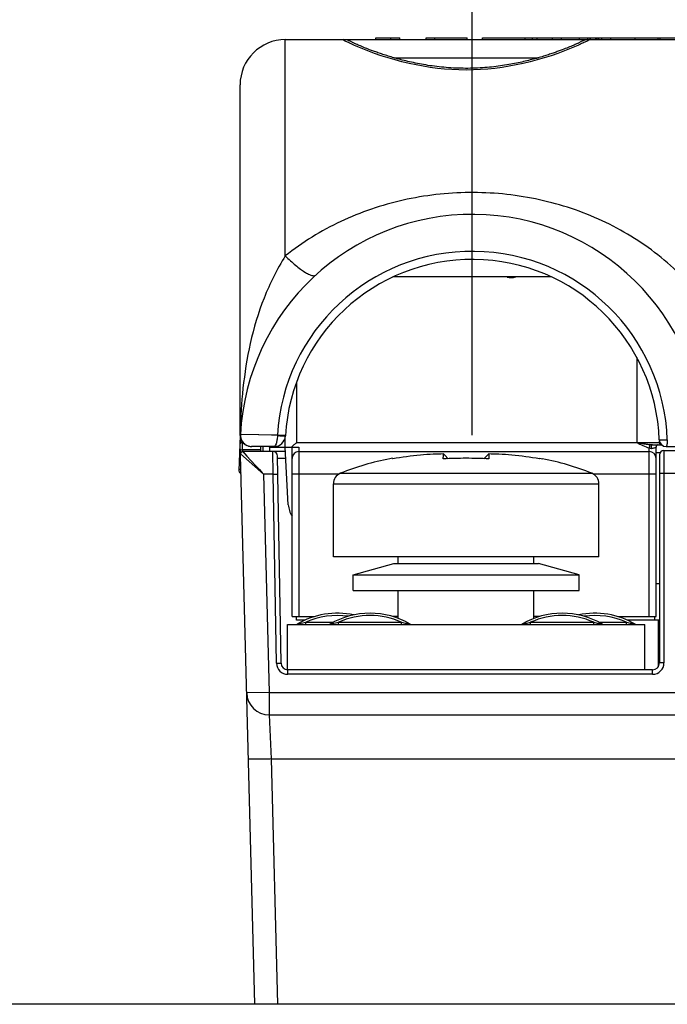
# Model space of a CAD drawing. Header units: millimetres. Extents: x 0 to 594, y 0 to 420.
# Tile 19 of 117: x 78 to 107, y 340 to 384. Entities that reach past the tile are written whole.
import ezdxf

# ---------------------------------------------------------------- set-up
doc = ezdxf.new("R2010")
doc.units = ezdxf.units.MM
doc.header["$LTSCALE"] = 32.67
doc.layers.get('0').update_dxf_attribs({"linetype": 'CONTINUOUS'})
doc.layers.add('3_ALL_AXES', color=7, linetype='CONTINUOUS')
doc.styles.get("Standard").update_dxf_attribs({"font": 'txt', "width": 0.85})
doc.dimstyles.new('DIMSTYLE_8', dxfattribs={"dimtxt": 3.5, "dimasz": 3.5, "dimexe": 1, "dimexo": 0.5, "dimgap": 0.875, "dimtad": 1, "dimdec": 1, "dimdsep": 46, "dimtxsty": 'STANDARD', "dimblk": '_FILLED', "dimblk1": '_FILLED', "dimblk2": '_FILLED', "dimcen": 0.09, "dimadec": 4, "dimazin": 2, "dimtp": 0.15, "dimtm": 0.15, "dimtfac": 1, "dimtdec": 1, "dimtofl": 0, "dimtmove": 0, "dimatfit": 3, "dimldrblk": '_FILLED', "dimfxl": 1, "dimtolj": 1, "dimarcsym": 0})

# ---------------------------------------------------------------- blocks, each defined once
blk = doc.blocks.new('_FILLED')
at = {"color": 0, "linetype": 'BYBLOCK'}
blk.add_solid([(0, 0), (-1, 0.143), (-1, -0.143)], dxfattribs=at)
blk = doc.blocks.new('*D7')
at = {"color": 2, "linetype": 'CONTINUOUS'}
for p, q in [((98.269, 365.632), (98.269, 398.333)), ((137.729, 365.632), (137.729, 398.333)), ((98.269, 397.333), (117.999, 397.333)), ((137.729, 397.333), (117.999, 397.333))]:
    blk.add_line(p, q, dxfattribs=at)
at = {"color": 2, "linetype": 'CONTINUOUS', "xscale": 3.5, "yscale": 3.5, "zscale": 3.5, "rotation": 180}
blk.add_blockref('_FILLED', (98.269, 397.333), dxfattribs=at)
at = {"color": 2, "linetype": 'CONTINUOUS', "xscale": 3.5, "yscale": 3.5, "zscale": 3.5}
blk.add_blockref('_FILLED', (137.729, 397.333), dxfattribs=at)
at = {"color": 2, "linetype": 'CONTINUOUS', "insert": (117.999, 401.708), "char_height": 3.5, "width": 14.625, "attachment_point": 2, "line_spacing_factor": 0.9}
blk.add_mtext('39.5', dxfattribs=at)

msp = doc.modelspace()

# ---------------------------------------------------------------- linework, layer by layer
at = {"color": 9, "linetype": 'CONTINUOUS'}
for p, q in [((89.99883, 373.56319), (89.99873, 383.13193)), ((100.94117, 383.13193), (100.94117, 383.20778)), ((104.3965, 383.13193), (104.3965, 383.20778)), ((105.48001, 383.13193), (105.48001, 383.20778)), ((106.57951, 383.13193), (106.57951, 383.20778)), ((94.79478, 382.33193), (101.20266, 382.33193)), ((105.54873, 369.07625), (105.54873, 365.30778)), ((90.49873, 367.9918), (90.49873, 365.30778)), ((88.00354, 365.65757), (88.00291, 365.62258)), ((88.80877, 365.64834), (88.01219, 365.65752)), ((89.64883, 365.63727), (88.01219, 365.65752)), ((89.39256, 365.6408), (88.80877, 365.64834)), ((89.64883, 365.63727), (89.39256, 365.6408)), ((90.00292, 365.61651), (89.64883, 365.63727)), ((88.11141, 364.99564), (88.10291, 365.31991)), ((89.49873, 365.10778), (89.49873, 365.13193)), ((90.49873, 365.30778), (106.52687, 365.30778)), ((90.5968, 365.10778), (90.5968, 357.60778)), ((106.09873, 357.60778), (106.09873, 365.07231)), ((106.54366, 365.42144), (106.89816, 365.43385)), ((106.54873, 365.30778), (106.57067, 365.30778)), ((89.03872, 363.90746), (88.01451, 364.80518)), ((88.01587, 364.80433), (88.01451, 364.80518)), ((88.11141, 364.99564), (88.89873, 364.99565)), ((88.11389, 364.92436), (88.11141, 364.99564)), ((88.11205, 364.9773), (88.11141, 364.99564)), ((88.11445, 364.90778), (88.30282, 364.70392)), ((88.30282, 364.70392), (89.03868, 363.90742)), ((88.34131, 364.66225), (88.38345, 364.61665)), ((89.46618, 363.90778), (89.45221, 364.90778)), ((90.02493, 364.60778), (89.65399, 364.60778)), ((106.74873, 364.95778), (106.74873, 355.55778)), ((88.64976, 364.32839), (88.7833, 364.18415)), ((89.03835, 363.90778), (89.29104, 354.25778)), ((89.46618, 363.90778), (89.03835, 363.90778)), ((89.46618, 363.90778), (89.66615, 363.91127)), ((89.61208, 355.54906), (89.46618, 363.90778)), ((92.36115, 363.90778), (90.2968, 363.90778)), ((92.43773, 363.94696), (103.55972, 363.94696)), ((106.39873, 363.90778), (103.63631, 363.90778)), ((106.54873, 363.95778), (107.59873, 363.95778)), ((92.12373, 363.48284), (103.87373, 363.48284)), ((90.51927, 357.27167), (90.55044, 357.27921)), ((90.9023, 357.25778), (90.9023, 357.35778)), ((90.9023, 357.35778), (92.12412, 357.35778)), ((91.96927, 357.27167), (92.00044, 357.27921)), ((92.3523, 357.25778), (92.3523, 357.35778)), ((92.3523, 357.35778), (95.14515, 357.35778)), ((95.14515, 357.25778), (95.14515, 357.35778)), ((100.8523, 357.25778), (100.8523, 357.35778)), ((100.8523, 357.35778), (103.64515, 357.35778)), ((103.64515, 357.25778), (103.64515, 357.35778)), ((103.87334, 357.35778), (105.09515, 357.35778)), ((105.09515, 357.25778), (105.09515, 357.35778)), ((89.61208, 355.54906), (89.81205, 355.55255)), ((106.74873, 355.55778), (106.54873, 355.55778)), ((90.112, 355.05778), (90.112, 355.25778)), ((106.24873, 355.05778), (90.112, 355.05778)), ((106.24873, 355.05778), (106.24873, 355.25778)), ((89.29104, 354.25778), (88.29139, 354.23161)), ((89.29104, 354.25778), (89.29104, 353.25778)), ((89.29104, 354.25778), (108.59873, 354.25778)), ((89.29104, 353.25778), (89.36755, 351.31003)), ((89.36755, 351.31003), (107.59873, 351.31014)), ((89.36755, 351.31003), (89.65172, 340.45778))]:
    msp.add_line(p, q, dxfattribs=at)
at = {"color": 7, "linetype": 'CONTINUOUS'}
for p, q in [((89.99873, 383.13193), (145.99873, 383.13193)), ((92.9876, 382.99845), (92.97857, 383.00294)), ((93.03884, 382.97393), (93.01523, 382.98507)), ((93.06655, 382.96109), (93.03884, 382.97393)), ((93.09836, 382.94661), (93.06655, 382.96109)), ((93.13432, 382.93049), (93.09836, 382.94661)), ((93.17448, 382.91278), (93.13432, 382.93049)), ((93.21884, 382.89349), (93.17448, 382.91278)), ((93.26742, 382.87266), (93.21884, 382.89349)), ((93.32018, 382.85037), (93.26742, 382.87266)), ((93.99873, 383.13193), (93.99873, 383.20778)), ((93.99873, 383.20778), (95.06837, 383.20778)), ((94.66725, 383.13193), (94.66725, 383.20778)), ((95.06837, 383.13193), (95.06837, 383.20778)), ((96.23201, 383.13193), (96.23201, 383.20778)), ((96.23201, 383.20778), (98.04747, 383.20778)), ((96.61015, 383.13193), (96.61015, 383.20778)), ((98.04747, 383.13193), (98.04747, 383.20778)), ((98.71809, 383.13193), (98.71809, 383.20778)), ((98.71809, 383.20778), (106.49309, 383.20778)), ((100.60458, 383.13193), (100.60458, 383.20778)), ((101.14775, 383.13193), (101.14775, 383.20778)), ((101.81628, 383.13193), (101.81628, 383.20778)), ((102.21739, 383.13193), (102.21739, 383.20778)), ((102.73007, 382.87268), (102.68207, 382.85238)), ((102.77459, 382.89175), (102.73007, 382.87268)), ((102.81566, 382.90958), (102.77459, 382.89175)), ((102.85329, 382.92613), (102.81566, 382.90958)), ((102.8874, 382.94134), (102.85329, 382.92613)), ((102.91805, 382.95521), (102.8874, 382.94134)), ((102.94528, 382.96772), (102.91805, 382.95521)), ((102.96908, 382.97884), (102.94528, 382.96772)), ((102.9894, 382.9885), (102.96908, 382.97884)), ((103.00618, 382.99664), (102.9894, 382.9885)), ((103.01753, 383.13193), (103.01753, 383.20778)), ((103.37756, 383.13193), (103.37756, 383.20778)), ((103.49552, 383.13193), (103.49552, 383.20778)), ((103.73759, 383.13193), (103.73759, 383.20778)), ((103.79887, 383.13193), (103.79887, 383.20778)), ((103.87087, 383.13193), (103.87087, 383.20778)), ((103.99873, 383.13193), (103.99873, 383.20778)), ((106.49309, 383.13193), (106.49309, 383.20778)), ((106.49723, 383.13193), (106.49723, 383.20778)), ((106.49765, 383.20778), (143.99873, 383.20778)), ((93.37724, 382.82663), (93.32018, 382.85037)), ((93.53928, 382.76106), (93.47108, 382.78834)), ((93.6121, 382.73244), (93.53928, 382.76106)), ((93.68959, 382.7025), (93.6121, 382.73244)), ((93.77181, 382.67133), (93.68959, 382.7025)), ((93.85881, 382.639), (93.77181, 382.67133)), ((102.2399, 382.67669), (102.1603, 382.64698)), ((102.31518, 382.70531), (102.2399, 382.67669)), ((102.38625, 382.73279), (102.31518, 382.70531)), ((102.45322, 382.7591), (102.38625, 382.73279)), ((102.51618, 382.78423), (102.45322, 382.7591)), ((102.57523, 382.80816), (102.51618, 382.78423)), ((102.63049, 382.83088), (102.57523, 382.80816)), ((102.68207, 382.85238), (102.63049, 382.83088)), ((87.99873, 365.63193), (87.99873, 381.13193)), ((101.77491, 372.63193), (94.7622, 372.63193)), ((87.99923, 365.62228), (87.94472, 364.06127)), ((89.99873, 365.10778), (89.99873, 365.56731)), ((88.65207, 340.45778), (88.00141, 365.30517)), ((89.50298, 365.13193), (88.49883, 365.13193)), ((88.89873, 365.13193), (88.89873, 364.90778)), ((88.99873, 365.13193), (88.99873, 364.90778)), ((89.29873, 365.10778), (89.27458, 365.13193)), ((89.29871, 365.10778), (89.29871, 364.90778)), ((89.29873, 365.10778), (90.5968, 365.10778)), ((90.13249, 362.55545), (89.99873, 365.10778)), ((90.2968, 357.60778), (90.2968, 365.10778)), ((106.23883, 365.20778), (106.64289, 365.20778)), ((106.39873, 357.60778), (106.39873, 365.10778)), ((106.54873, 365.30778), (106.54873, 365.37794)), ((106.84348, 365.13193), (110.99873, 365.13193)), ((90.00921, 364.90778), (88.11447, 364.90778)), ((89.81205, 355.55255), (89.65218, 364.71127)), ((90.5968, 364.90778), (106.09873, 364.90778)), ((94.73643, 364.61115), (94.75157, 364.58492)), ((97.21025, 364.59506), (97.05556, 364.75077)), ((98.9419, 364.75077), (98.7872, 364.59506)), ((101.24588, 364.58492), (101.26103, 364.61115)), ((106.54873, 364.75778), (106.54873, 355.55778)), ((106.74873, 364.95778), (107.79872, 364.95778)), ((92.12373, 360.25778), (92.12373, 363.48284)), ((103.87373, 360.25778), (103.87373, 363.48284)), ((90.2968, 357.60778), (91.28687, 357.60778)), ((90.49873, 357.45778), (90.49873, 357.60778)), ((94.99873, 357.60778), (94.7603, 357.60778)), ((101.23713, 357.60778), (100.99873, 357.60778)), ((104.71053, 357.60778), (106.39873, 357.60778)), ((90.09873, 355.25778), (90.09873, 357.25778)), ((90.09873, 357.25778), (105.89873, 357.25778)), ((105.89873, 355.25778), (105.89873, 357.25778)), ((106.49873, 357.45778), (106.49873, 355.39268)), ((106.24873, 355.25778), (90.112, 355.25778)), ((89.29104, 353.25778), (107.59873, 353.25778))]:
    msp.add_line(p, q, dxfattribs=at)
for points in [[(93.01523, 382.98507), (92.99579, 382.99444), (92.9876, 382.99845)], [(103.03172, 383.00952), (103.03176, 383.00955), (103.03077, 383.00902), (103.0281, 383.00763), (103.02427, 383.00567), (103.01935, 383.00317), (103.01322, 383.00012), (103.00618, 382.99664)], [(93.47108, 382.78834), (93.40741, 382.81422), (93.37724, 382.82663)], [(102.1603, 382.64698), (102.07626, 382.61621), (102.03253, 382.60044), (101.98766, 382.58443), (101.94164, 382.56819), (101.89444, 382.55172), (101.84607, 382.53504), (101.7965, 382.51815), (101.74574, 382.50107), (101.69377, 382.4838), (101.64058, 382.46637), (101.58616, 382.44878), (101.53051, 382.43105), (101.47361, 382.41319), (101.41546, 382.39522), (101.35605, 382.37715), (101.29537, 382.35901), (101.23341, 382.3408), (101.17016, 382.32256), (101.10563, 382.30429), (101.03976, 382.28601), (100.97257, 382.26774), (100.90403, 382.24951), (100.83411, 382.23133), (100.7628, 382.21322), (100.69011, 382.1952), (100.61598, 382.1773), (100.54042, 382.15955), (100.46342, 382.14197), (100.38494, 382.12458), (100.30498, 382.10742), (100.22355, 382.09052), (100.14057, 382.07392), (100.05607, 382.05763), (99.97005, 382.04171), (99.88246, 382.02617), (99.79331, 382.01106), (99.70263, 381.99642), (99.61038, 381.98229), (99.51657, 381.96871), (99.42123, 381.95573), (99.32448, 381.94341), (99.22634, 381.93178), (99.12685, 381.92091), (99.02618, 381.91083), (98.92436, 381.90158), (98.82145, 381.8932), (98.71762, 381.88574), (98.61293, 381.87923), (98.50741, 381.8737), (98.40128, 381.86919), (98.29459, 381.86571), (98.18738, 381.86329), (98.07988, 381.86194), (97.97215, 381.86167), (97.86424, 381.86248), (97.75638, 381.86437), (97.64861, 381.86735), (97.54101, 381.8714), (97.43378, 381.87652), (97.32699, 381.88269), (97.22068, 381.88987), (97.11506, 381.89804), (97.01018, 381.90718), (96.90609, 381.91724), (96.80298, 381.9282), (96.70091, 381.94001), (96.59991, 381.95264), (96.50014, 381.96603), (96.40166, 381.98013), (96.30447, 381.99491), (96.20866, 382.01032), (96.11427, 382.02629), (96.02131, 382.04281), (95.92982, 382.05982), (95.83983, 382.07728), (95.75136, 382.09515), (95.66442, 382.11338), (95.57902, 382.13193), (95.49519, 382.15077), (95.41293, 382.16985), (95.33225, 382.18914), (95.25317, 382.20858), (95.17569, 382.22816), (95.09983, 382.24783), (95.02558, 382.26756), (94.95294, 382.28731), (94.88193, 382.30706), (94.81253, 382.32678), (94.74473, 382.34645), (94.67851, 382.36602), (94.61387, 382.38549), (94.55075, 382.40484), (94.48913, 382.42405), (94.42901, 382.4431), (94.37034, 382.46199), (94.3131, 382.4807), (94.25729, 382.4992), (94.20285, 382.51751), (94.14977, 382.53559), (94.09806, 382.55344), (94.04765, 382.57106), (93.99854, 382.58843), (93.95072, 382.60555), (93.90415, 382.62241), (93.85881, 382.639)]]:
    msp.add_lwpolyline(points, dxfattribs=at)
at = {"color": 9, "linetype": 'CONTINUOUS'}
for points in [[(88.05304, 364.7714), (88.0385, 364.78402), (88.02761, 364.79367), (88.02015, 364.8005), (88.01587, 364.80433)], [(88.11445, 364.90778), (88.11534, 364.90645), (88.11929, 364.90226), (88.1263, 364.89498), (88.13624, 364.88435), (88.14924, 364.87015)], [(89.03872, 363.90746), (88.97141, 363.96713), (88.90172, 364.0281), (88.83001, 364.09038), (88.7554, 364.15551), (88.67981, 364.22197)], [(88.7833, 364.18415), (88.85036, 364.11127), (88.91449, 364.04121), (88.97727, 363.97314), (89.03868, 363.90742)]]:
    msp.add_lwpolyline(points, dxfattribs=at)
at = {"color": 7, "linetype": 'CONTINUOUS'}
for centre, radius, start, end in [((89.99873, 381.13193), 2, 90, 180), ((98.26873, 365.13193), 10.27, 1.724306, 177.066489), ((98.26873, 365.13193), 8.28, 2.003757, 176.735376), ((88.49873, 365.63193), 0.5, 180, 270), ((88.51153, 365.63193), 0.5, 177.066488, 270), ((89.50298, 365.63193), 0.5, 270, 356.735872), ((88.10138, 365.30778), 0.1, 115.91429, 181.5), ((79.83185, 377.04602), 15.86033, 311.174267, 311.759152), ((46.18144, 414.81991), 66.44903, 311.7109684, 311.8310725), ((106.49873, 365.10778), 0.1, 90, 180), ((106.84348, 365.43193), 0.3, 182.003757, 270), ((106.64873, 365.30778), 0.1, 180, 269.999999), ((88.11447, 364.80779), 0.1, 89.99996, 181.5), ((89.45221, 364.70778), 0.2, 1, 90), ((90.5968, 364.60778), 0.3, 90, 180), ((96.90139, 352.80851), 11.99955, 100.945867, 111.838115), ((80.01771, 346.99376), 24.60893, 46.184061, 46.363098), ((115.97917, 346.99415), 24.60826, 133.63655, 133.815593), ((99.09606, 352.80851), 11.99955, 68.161885, 79.054133), ((106.09873, 364.60778), 0.3, 0, 90), ((106.74873, 364.75778), 0.2, 90, 180), ((88.04466, 364.05779), 0.10001, 178.004557, 269.999895), ((92.62373, 363.48284), 0.5, 111.838115, 180), ((103.37373, 363.48284), 0.5, 0, 68.161885), ((91.13112, 362.60778), 1, 183, 213.378117), ((90.46843, 357.35778), 0.1, 287.15627, 300.556351), ((91.91843, 357.35778), 0.1, 287.15627, 300.556351), ((95.57901, 357.35778), 0.09999, 239.45254, 249.627712), ((100.41843, 357.35778), 0.1, 290.242833, 295.336667), ((104.07902, 357.35778), 0.1, 239.443649, 249.629812), ((105.52902, 357.35778), 0.1, 239.443649, 249.629812), ((90.112, 355.55778), 0.3, 181, 270), ((106.24873, 355.55778), 0.3, 270, 360), ((89.29104, 354.25772), 0.99998, 181.5, 269.999909)]:
    msp.add_arc(centre, radius, start, end, dxfattribs=at)
at = {"color": 9, "linetype": 'CONTINUOUS'}
for centre, radius, start, end in [((92.55235, 382.33274), 0.79919, 55.249229, 89.996457), ((103.44511, 382.33274), 0.79919, 90.003536, 124.754804), ((98.26873, 365.13193), 8.63471, 2.003755, 176.644917), ((99.99873, 373.40778), 0.8, 256.112961, 283.989209), ((87.90206, 365.67039), 0.11162, 334.637383, 337.79085), ((88.507, 365.63263), 0.50416, 181.142598, 195.839073), ((115.01782, 365.15681), 27.01893, 178.626805, 178.938038), ((94.4349, 365.50136), 4.788, 178.373469, 178.778174), ((88.10481, 365.18105), 0.13888, 90.780992, 98.051048), ((88.50315, 365.63613), 0.50426, 255.187237, 262.520611), ((88.5021, 365.62745), 0.49552, 262.510035, 269.972809), ((88.1133, 364.85679), 0.13888, 90.780994, 98.051023), ((92.29873, 354.25778), 3.4, 81.771148, 114.249629), ((93.74873, 354.25778), 3.4, 65.750371, 114.249629), ((102.24873, 354.25778), 3.4, 65.750372, 114.249629), ((103.69873, 354.25778), 3.4, 65.750372, 98.228477), ((90.112, 355.55778), 0.49998, 181, 270), ((106.24873, 355.55778), 0.49999, 270, 360)]:
    msp.add_arc(centre, radius, start, end, dxfattribs=at)
at = {"color": 3, "linetype": 'CONTINUOUS'}
for centre, start, end in [((92.29873, 354.25778), 78.047424, 120.558432), ((93.74873, 354.25778), 59.441568, 120.558432), ((102.24873, 354.25778), 59.441568, 120.558432), ((103.69873, 354.25778), 59.441568, 101.953375)]:
    msp.add_arc(centre, 3.5, start, end, dxfattribs=at)
at = {"color": 9, "linetype": 'CONTINUOUS'}
for points, knots in [([(92.54873, 383.13033), (92.54873, 383.13083), (92.54999, 383.13207), (92.55147, 383.13193), (92.5524, 383.13193)], [0, 0, 0, 0, 0.35254209, 1, 1, 1, 1]), ([(93.05884, 382.87809), (93.01947, 382.89539), (92.9457, 382.92829), (92.84289, 382.97549), (92.75528, 383.01699), (92.68312, 383.0524), (92.62674, 383.08131), (92.58965, 383.10143), (92.56829, 383.11423), (92.55785, 383.12105), (92.55189, 383.12584), (92.54874, 383.12903), (92.54873, 383.13033)], [0, 0, 0, 0, 0.22625053, 0.42489127, 0.59514564, 0.73629828, 0.84763986, 0.92867152, 0.95776745, 0.97924969, 0.99318738, 1, 1, 1, 1]), ([(102.93885, 382.8782), (101.39491, 382.19966), (97.99893, 381.36975), (94.60291, 382.19955), (93.05884, 382.87809)], [0, 0, 0, 0, 0.49998328, 1, 1, 1, 1]), ([(103.44873, 383.13033), (103.44872, 383.12903), (103.44557, 383.12584), (103.43961, 383.12105), (103.42918, 383.11423), (103.40782, 383.10144), (103.37075, 383.08133), (103.3144, 383.05243), (103.24228, 383.01704), (103.1547, 382.97556), (103.05194, 382.92837), (102.97821, 382.89549), (102.93885, 382.8782)], [0, 0, 0, 0, 0.00681662, 0.02075606, 0.04223837, 0.07133324, 0.1523614, 0.26370074, 0.40485326, 0.57510847, 0.77374975, 1, 1, 1, 1]), ([(103.44506, 383.13193), (103.44598, 383.13193), (103.44746, 383.13207), (103.44873, 383.13083), (103.44873, 383.13033)], [0, 0, 0, 0, 0.64745756, 1, 1, 1, 1]), ([(109.86852, 369.13174), (109.68784, 369.59009), (109.25813, 370.47858), (108.16365, 372.09944), (106.41084, 373.81327), (103.88479, 375.2964), (101.0813, 376.18909), (98.13608, 376.47123), (95.19776, 376.13364), (92.41622, 375.18912), (90.75153, 374.1641), (89.99883, 373.56319)], [0, 0, 0, 0, 0.06328117, 0.12620791, 0.25053518, 0.3743533, 0.49924699, 0.62547478, 0.75159421, 0.87629129, 1, 1, 1, 1]), ([(89.99883, 373.56329), (89.81542, 373.27036), (89.47232, 372.66186), (88.90338, 371.38685), (88.41042, 369.73006), (88.09961, 367.74608), (88.02189, 366.43952), (88.00666, 365.8043)], [0, 0, 0, 0, 0.12792221, 0.25811583, 0.51614851, 0.76481527, 1, 1, 1, 1]), ([(89.99873, 373.56312), (90.07398, 373.4889), (90.22241, 373.34791), (90.44408, 373.15442), (90.65314, 372.98937), (90.84411, 372.85725), (90.99063, 372.77263), (91.09655, 372.72574), (91.19806, 372.69033), (91.30211, 372.67798), (91.34673, 372.71869)], [0, 0, 0, 0, 0.19315439, 0.37401661, 0.53750199, 0.67977145, 0.79774302, 0.84697332, 0.88961661, 1, 1, 1, 1]), ([(88.37423, 365.14863), (88.29192, 365.1704), (88.13596, 365.25859), (88.04523, 365.41304), (88.02199, 365.49503)], [0, 0, 0, 0, 0.49976236, 1, 1, 1, 1]), ([(89.64799, 365.60346), (89.6466, 365.53861), (89.63567, 365.42109), (89.59898, 365.27329), (89.55921, 365.18192), (89.52643, 365.14113), (89.50983, 365.13194), (89.50298, 365.13193)], [0, 0, 0, 0, 0.38217778, 0.69121592, 0.89685443, 0.95964246, 1, 1, 1, 1]), ([(89.95196, 365.59501), (89.9078, 365.59298), (89.8063, 365.59459), (89.70503, 365.59949), (89.64799, 365.60346)], [0, 0, 0, 0, 0.43605426, 1, 1, 1, 1]), ([(90.00216, 365.60346), (90.00208, 365.60201), (89.9965, 365.59959), (89.9876, 365.59792), (89.9714, 365.59602), (89.95913, 365.59534), (89.95196, 365.59501)], [0, 0, 0, 0, 0.08457784, 0.27674005, 0.58294675, 1, 1, 1, 1]), ([(88.00295, 365.24659), (88.0025, 365.26382), (88.0249, 365.30248), (88.06392, 365.31554), (88.08536, 365.31856)], [0, 0, 0, 0, 0.44332298, 1, 1, 1, 1]), ([(105.54873, 365.30778), (105.59785, 365.30002), (105.71932, 365.27963), (105.91104, 365.24917), (106.05387, 365.22749), (106.12438, 365.21948)], [0, 0, 0, 0, 0.25616092, 0.63443731, 1, 1, 1, 1]), ([(105.54873, 365.30778), (105.63864, 365.26401), (105.81798, 365.17683), (106.00317, 365.10029), (106.09873, 365.0723)], [0, 0, 0, 0, 0.50108578, 1, 1, 1, 1]), ([(106.09873, 365.0723), (106.10698, 365.09687), (106.11769, 365.14245), (106.12489, 365.18896), (106.12487, 365.20981)], [0, 0, 0, 0, 0.55424509, 1, 1, 1, 1]), ([(106.09873, 365.07231), (106.12419, 365.06184), (106.15886, 365.04868), (106.19533, 365.04898), (106.2038, 365.0502)], [0, 0, 0, 0, 0.7627641, 1, 1, 1, 1]), ([(106.23882, 365.20778), (106.23028, 365.20778), (106.19192, 365.20992), (106.15399, 365.21596), (106.12438, 365.21948)], [0, 0, 0, 0, 0.2227708, 1, 1, 1, 1]), ([(106.20381, 365.05021), (106.19829, 365.06851), (106.194, 365.10356), (106.19907, 365.15159), (106.20959, 365.18786), (106.22877, 365.20776), (106.23883, 365.20776)], [0, 0, 0, 0, 0.33098475, 0.60271934, 0.82572946, 1, 1, 1, 1]), ([(106.20381, 365.05021), (106.22806, 365.05421), (106.27163, 365.06351), (106.32907, 365.07828), (106.3688, 365.09129), (106.39066, 365.09879), (106.39652, 365.10405)], [0, 0, 0, 0, 0.3673274, 0.66649059, 0.88232682, 1, 1, 1, 1]), ([(106.39652, 365.10405), (106.39715, 365.10461), (106.39819, 365.10568), (106.39875, 365.10715), (106.39875, 365.10778)], [0, 0, 0, 0, 0.57396311, 1, 1, 1, 1]), ([(106.89815, 365.43385), (106.89603, 365.39542), (106.89644, 365.32375), (106.88726, 365.24049), (106.87461, 365.18513), (106.86592, 365.15587), (106.85387, 365.13193), (106.84348, 365.13193)], [0, 0, 0, 0, 0.3685632, 0.68358021, 0.80657762, 0.90053125, 1, 1, 1, 1]), ([(88.01144, 364.92232), (88.01099, 364.93956), (88.03339, 364.97822), (88.07241, 364.99127), (88.09385, 364.99429)], [0, 0, 0, 0, 0.44332298, 1, 1, 1, 1]), ([(90.55044, 357.27921), (90.57829, 357.28591), (90.69523, 357.3136), (90.81263, 357.33945), (90.9023, 357.35778)], [0, 0, 0, 0, 0.23837358, 1, 1, 1, 1]), ([(92.00044, 357.27921), (92.02829, 357.28591), (92.14523, 357.3136), (92.26263, 357.33945), (92.3523, 357.35778)], [0, 0, 0, 0, 0.23837358, 1, 1, 1, 1]), ([(95.14515, 357.35778), (95.17969, 357.35072), (95.24853, 357.33623), (95.33415, 357.31725), (95.40183, 357.30174), (95.44327, 357.29201), (95.47541, 357.28442), (95.49754, 357.279), (95.51415, 357.2753), (95.52389, 357.27252), (95.52729, 357.27206), (95.52819, 357.27167)], [0, 0, 0, 0, 0.26939838, 0.53750771, 0.67005893, 0.79996462, 0.86277144, 0.92236225, 0.97419586, 0.99253484, 1, 1, 1, 1]), ([(100.46927, 357.27167), (100.46618, 357.2703), (100.4885, 357.27693), (100.49748, 357.27826), (100.52275, 357.28463), (100.55374, 357.29188), (100.59576, 357.30178), (100.66321, 357.31722), (100.74895, 357.33624), (100.81776, 357.35072), (100.8523, 357.35778)], [0, 0, 0, 0, 0.02578929, 0.07761854, 0.13720731, 0.2000069, 0.32991031, 0.46246472, 0.7305864, 1, 1, 1, 1]), ([(103.64515, 357.35778), (103.67969, 357.35072), (103.74853, 357.33623), (103.83415, 357.31725), (103.90183, 357.30174), (103.94327, 357.29201), (103.97541, 357.28442), (103.99755, 357.27899), (104.01416, 357.2753), (104.0239, 357.2725), (104.0273, 357.27207), (104.02819, 357.27167)], [0, 0, 0, 0, 0.26940199, 0.53751475, 0.67006781, 0.79997439, 0.86278102, 0.92237337, 0.97421614, 0.99256499, 1, 1, 1, 1]), ([(105.09515, 357.35778), (105.12969, 357.35072), (105.19853, 357.33623), (105.28415, 357.31725), (105.35183, 357.30174), (105.39327, 357.29201), (105.42541, 357.28442), (105.44755, 357.27899), (105.46416, 357.2753), (105.4739, 357.2725), (105.4773, 357.27207), (105.47819, 357.27167)], [0, 0, 0, 0, 0.26940199, 0.53751475, 0.67006781, 0.79997439, 0.86278102, 0.92237337, 0.97421614, 0.99256499, 1, 1, 1, 1]), ([(89.36754, 351.31014), (89.3027, 351.30844), (89.17524, 351.30543), (88.99017, 351.30202), (88.81946, 351.29989), (88.66999, 351.29909), (88.56121, 351.29954), (88.48907, 351.30076), (88.44697, 351.30187), (88.41463, 351.30346), (88.38933, 351.30488), (88.37741, 351.3072), (88.36793, 351.30831), (88.36789, 351.31014)], [0, 0, 0, 0, 0.19447005, 0.38224187, 0.55498825, 0.70628313, 0.83045159, 0.88091643, 0.92291998, 0.95599023, 0.97990319, 0.99452742, 1, 1, 1, 1])]:
    msp.add_open_spline(points, degree=3, knots=knots, dxfattribs=at)
for points in [[(88.00291, 365.62258), (88.00062, 365.62511), (87.99873, 365.62852), (87.99873, 365.63193)], [(88.01219, 365.65752), (88.01167, 365.6475), (88.00918, 365.63749), (88.00539, 365.6282)], [(106.12487, 365.20981), (106.12487, 365.21303), (106.12479, 365.21628), (106.12438, 365.21948)]]:
    msp.add_open_spline(points, degree=3, dxfattribs=at)
at = {"color": 7, "linetype": 'CONTINUOUS'}
for points, knots in [([(96.99999, 364.80393), (96.84726, 364.80106), (96.50623, 364.79056), (95.75401, 364.74123), (95.15716, 364.66069), (94.75157, 364.58493)], [0, 0, 0, 0, 0.2026685, 0.45257747, 1, 1, 1, 1]), ([(96.98845, 364.58492), (96.9889, 364.62141), (96.98983, 364.6792), (96.99199, 364.74795), (96.99496, 364.78435), (96.99782, 364.7998), (96.99999, 364.80393)], [0, 0, 0, 0, 0.49827921, 0.78999181, 0.93642275, 1, 1, 1, 1]), ([(101.24589, 364.58493), (100.83911, 364.66091), (100.24103, 364.74152), (99.48879, 364.79066), (99.14897, 364.80109), (98.99747, 364.80393)], [0, 0, 0, 0, 0.54901461, 0.79896039, 1, 1, 1, 1]), ([(98.99747, 364.80393), (98.99963, 364.7998), (99.00249, 364.78435), (99.00547, 364.74794), (99.00763, 364.67919), (99.00855, 364.6214), (99.009, 364.58492)], [0, 0, 0, 0, 0.06356987, 0.21003076, 0.50187562, 1, 1, 1, 1]), ([(87.94746, 364.14), (87.94738, 364.13765), (87.95843, 364.1348), (87.97267, 364.13259), (87.9996, 364.12958), (88.01903, 364.12831), (88.02997, 364.12771)], [0, 0, 0, 0, 0.08368159, 0.29181691, 0.60952222, 1, 1, 1, 1])]:
    msp.add_open_spline(points, degree=3, knots=knots, dxfattribs=at)
msp.add_open_spline([(99.00901, 364.58492), (98.6726, 364.60256), (97.99873, 364.61973), (97.32486, 364.60256), (96.98845, 364.58492)], degree=3, dxfattribs=at)
at = {"layer": '3_ALL_AXES', "color": 7, "linetype": 'CONTINUOUS'}
for p, q in [((94.73643, 364.61115), (94.6229, 364.58976)), ((101.26103, 364.61115), (101.37455, 364.58976)), ((106.57552, 364.85778), (106.39873, 364.85778)), ((103.87373, 360.25778), (92.12373, 360.25778)), ((94.99873, 359.95778), (94.99873, 360.25778)), ((100.99873, 359.95778), (100.99873, 360.25778)), ((92.99873, 359.45778), (94.79873, 359.95778)), ((94.79873, 359.95778), (101.19873, 359.95778)), ((102.99873, 359.45778), (101.19873, 359.95778)), ((92.99873, 358.75778), (92.99873, 359.45778)), ((92.99873, 359.45778), (102.99873, 359.45778)), ((102.99873, 358.75778), (102.99873, 359.45778)), ((106.54873, 359.05778), (106.39873, 359.05778)), ((92.99873, 358.75778), (102.99873, 358.75778)), ((94.99873, 357.5264), (94.99873, 358.75778)), ((100.99873, 357.5264), (100.99873, 358.75778)), ((106.34873, 357.45778), (106.34873, 357.60778)), ((90.88143, 357.45778), (90.49873, 357.45778)), ((106.54873, 357.45778), (105.11603, 357.45778)), ((110.99873, 340.46807), (66.49873, 340.46807))]:
    msp.add_line(p, q, dxfattribs=at)

# ---------------------------------------------------------------- dimensions: what is measured, and where the dimension line sits
at = {"color": 2, "linetype": 'CONTINUOUS'}
dim = msp.add_linear_dim(base=(137.72873, 397.33264), p1=(98.26873, 365.13193), p2=(137.72873, 365.13193), dimstyle='DIMSTYLE_8', dxfattribs=at)
dim.commit()
dim.dimension.update_dxf_attribs({"geometry": '*D7', "text_midpoint": (117.49873, 397.33264), "dimtype": 160})

doc.saveas('drawing.dxf')
